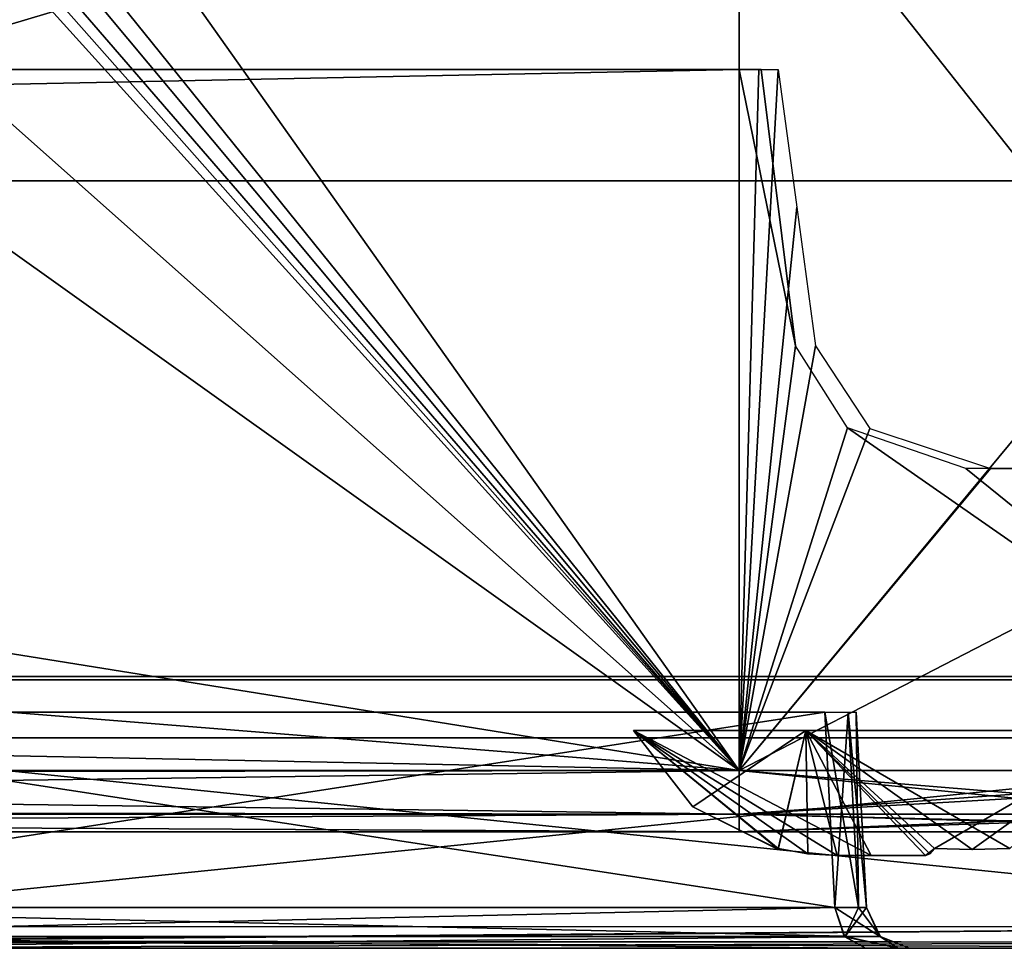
# Model space of a CAD drawing. Header units: inches. Extents: x -9 to 9, y -0.4 to 0.6.
# Tile 81 of 98: x 7.741 to 8.198, y -0.054 to 0.377. Entities that reach past the tile are written whole.
import ezdxf

# ---------------------------------------------------------------- set-up
doc = ezdxf.new("R2010")
doc.units = ezdxf.units.IN
doc.header["$LTSCALE"] = 65.185185
doc.header["$MEASUREMENT"] = 0
for name, color, linetype in [('1', 7, 'CONTINUOUS'), ('1324', 7, 'CONTINUOUS'), ('1325', 7, 'CONTINUOUS'), ('1326', 7, 'CONTINUOUS'), ('1327', 7, 'CONTINUOUS'), ('1330', 7, 'CONTINUOUS'), ('1331', 7, 'CONTINUOUS'), ('1332', 7, 'CONTINUOUS'), ('1333', 7, 'CONTINUOUS'), ('1364', 7, 'CONTINUOUS'), ('1367', 7, 'CONTINUOUS'), ('1368', 7, 'CONTINUOUS'), ('233', 7, 'CONTINUOUS'), ('418', 7, 'CONTINUOUS'), ('423', 7, 'CONTINUOUS'), ('629', 7, 'CONTINUOUS'), ('71', 7, 'CONTINUOUS'), ('72', 7, 'CONTINUOUS'), ('845', 7, 'CONTINUOUS'), ('846', 7, 'CONTINUOUS'), ('848', 7, 'CONTINUOUS'), ('849', 7, 'CONTINUOUS'), ('854', 7, 'CONTINUOUS'), ('855', 7, 'CONTINUOUS'), ('857', 7, 'CONTINUOUS'), ('858', 7, 'CONTINUOUS'), ('86', 7, 'CONTINUOUS'), ('87', 7, 'CONTINUOUS'), ('914', 7, 'CONTINUOUS'), ('921', 7, 'CONTINUOUS'), ('922', 7, 'CONTINUOUS'), ('927', 7, 'CONTINUOUS'), ('928', 7, 'CONTINUOUS'), ('929', 7, 'CONTINUOUS'), ('934', 7, 'CONTINUOUS'), ('935', 7, 'CONTINUOUS'), ('949', 7, 'CONTINUOUS'), ('950', 7, 'CONTINUOUS'), ('951', 7, 'CONTINUOUS'), ('952', 7, 'CONTINUOUS'), ('953', 7, 'CONTINUOUS'), ('956', 7, 'CONTINUOUS'), ('957', 7, 'CONTINUOUS'), ('961', 7, 'CONTINUOUS')]:
    doc.layers.add(name, color=color, linetype=linetype)

msp = doc.modelspace()

# ---------------------------------------------------------------- linework, layer by layer
at = {"layer": '1', "color": 253, "linetype": 'Continuous', "true_color": 0xa2afbf}
for points in [[(-6.57611, 0, 4.14496), (-8.075, 0, 4.14496), (8.075, 0, 4.09849), (-6.57611, 0, 4.14496)], [(8.075, 0, 4.09849), (-8.075, 0, 4.14496), (-8.075, 0, 4.09849), (8.075, 0, 4.09849)], [(6.57611, 0, -4.14496), (8.075, 0, -4.14496), (-8.075, 0, -4.09849), (6.57611, 0, -4.14496)], [(-8.075, 0, -4.09849), (8.075, 0, -4.14496), (8.075, 0, -4.09849), (-8.075, 0, -4.09849)], [(-5.58789, 0, 4.14496), (-6.57611, 0, 4.14496), (8.075, 0, 4.09849), (-5.58789, 0, 4.14496)], [(-2.57611, 0, 4.14496), (-5.58789, 0, 4.14496), (8.075, 0, 4.09849), (-2.57611, 0, 4.14496)], [(-1.58789, 0, 4.14496), (-2.57611, 0, 4.14496), (8.075, 0, 4.09849), (-1.58789, 0, 4.14496)], [(1.58789, 0, 4.14496), (-1.58789, 0, 4.14496), (8.075, 0, 4.09849), (1.58789, 0, 4.14496)], [(2.57611, 0, 4.14496), (1.58789, 0, 4.14496), (8.075, 0, 4.09849), (2.57611, 0, 4.14496)], [(5.58789, 0, 4.14496), (2.57611, 0, 4.14496), (8.075, 0, 4.09849), (5.58789, 0, 4.14496)], [(5.66366, 0, 4.16131), (5.58789, 0, 4.14496), (8.075, 0, 4.09849), (5.66366, 0, 4.16131)], [(6.57611, 0, 4.14496), (5.66366, 0, 4.16131), (8.075, 0, 4.09849), (6.57611, 0, 4.14496)], [(8.075, 0, 4.14496), (6.57611, 0, 4.14496), (8.075, 0, 4.09849), (8.075, 0, 4.14496)], [(8.4073, 0, 4.00732), (8.075, 0, 4.14496), (8.37446, 0, 3.97444), (8.4073, 0, 4.00732)], [(8.37446, 0, 3.97444), (8.075, 0, 4.14496), (8.075, 0, 4.09849), (8.37446, 0, 3.97444)], [(8.075, 0, -4.14496), (8.40732, 0, -4.0073), (8.075, 0, -4.09849), (8.075, 0, -4.14496)], [(8.075, 0, -4.09849), (8.40732, 0, -4.0073), (8.37444, 0, -3.97446), (8.075, 0, -4.09849)]]:
    msp.add_3dface(points, dxfattribs=at)
at = {"layer": '1324', "color": 253, "linetype": 'Continuous', "true_color": 0xa2afbf}
for points in [[(8.13617, -0.011, 3.83833), (8.12039, -0.011, 3.81315), (8.15597, -0.011, 3.81853), (8.13617, -0.011, 3.83833)], [(8.16135, -0.011, 3.85411), (8.13617, -0.011, 3.83833), (8.15597, -0.011, 3.81853), (8.16135, -0.011, 3.85411)]]:
    msp.add_3dface(points, dxfattribs=at)
at = {"layer": '1325', "color": 253, "linetype": 'Continuous', "true_color": 0xa2afbf}
for points in [[(8.12039, -0.011, 3.76985), (8.13617, -0.011, 3.74467), (8.15597, -0.011, 3.76447), (8.12039, -0.011, 3.76985)], [(8.13617, -0.011, 3.74467), (8.16135, -0.011, 3.72889), (8.15597, -0.011, 3.76447), (8.13617, -0.011, 3.74467)]]:
    msp.add_3dface(points, dxfattribs=at)
at = {"layer": '1326', "color": 253, "linetype": 'Continuous', "true_color": 0xa2afbf}
for points in [[(8.026, 0.047, 3.7915), (8.10594, 0.047, 3.65471), (8.05342, 0.01161, 3.7915), (8.026, 0.047, 3.7915)], [(8.05342, 0.01161, 3.7915), (8.10594, 0.047, 3.65471), (8.093, -0.00814, 3.7915), (8.05342, 0.01161, 3.7915)], [(8.093, -0.00814, 3.7915), (8.10594, 0.047, 3.65471), (8.093, -0.00803, 3.78263), (8.093, -0.00814, 3.7915)], [(8.093, -0.00803, 3.78263), (8.10594, 0.047, 3.65471), (8.093, -0.00771, 3.774), (8.093, -0.00803, 3.78263)], [(8.093, -0.00771, 3.774), (8.10594, 0.047, 3.65471), (8.10676, -0.01022, 3.77192), (8.093, -0.00771, 3.774)], [(8.26014, 0.047, 3.65476), (8.1655, -0.00771, 3.7015), (8.10594, 0.047, 3.65471), (8.26014, 0.047, 3.65476)], [(8.10594, 0.047, 3.65471), (8.1655, -0.00771, 3.7015), (8.16135, -0.011, 3.72889), (8.10594, 0.047, 3.65471)], [(8.10676, -0.01022, 3.77192), (8.10594, 0.047, 3.65471), (8.12039, -0.011, 3.76985), (8.10676, -0.01022, 3.77192)], [(8.12039, -0.011, 3.76985), (8.10594, 0.047, 3.65471), (8.13617, -0.011, 3.74467), (8.12039, -0.011, 3.76985)], [(8.13617, -0.011, 3.74467), (8.10594, 0.047, 3.65471), (8.16135, -0.011, 3.72889), (8.13617, -0.011, 3.74467)], [(8.183, -0.00814, 3.7015), (8.1655, -0.00771, 3.7015), (8.26014, 0.047, 3.65476), (8.183, -0.00814, 3.7015)], [(8.2005, -0.00771, 3.7015), (8.183, -0.00814, 3.7015), (8.26014, 0.047, 3.65476), (8.2005, -0.00771, 3.7015)], [(8.16135, -0.011, 3.72889), (8.1655, -0.00771, 3.7015), (8.16342, -0.01022, 3.71523), (8.16135, -0.011, 3.72889)]]:
    msp.add_3dface(points, dxfattribs=at)
at = {"layer": '1327', "color": 253, "linetype": 'Continuous', "true_color": 0xa2afbf}
for points in [[(8.026, 0.047, 3.7915), (8.05342, 0.01161, 3.7915), (8.093, -0.00803, 3.80037), (8.026, 0.047, 3.7915)], [(8.13617, -0.011, 3.83833), (8.026, 0.047, 3.7915), (8.12039, -0.011, 3.81315), (8.13617, -0.011, 3.83833)], [(8.026, 0.047, 3.7915), (8.13617, -0.011, 3.83833), (8.10586, 0.047, 3.92824), (8.026, 0.047, 3.7915)], [(8.12039, -0.011, 3.81315), (8.026, 0.047, 3.7915), (8.10676, -0.01022, 3.81108), (8.12039, -0.011, 3.81315)], [(8.10676, -0.01022, 3.81108), (8.026, 0.047, 3.7915), (8.093, -0.00771, 3.809), (8.10676, -0.01022, 3.81108)], [(8.093, -0.00771, 3.809), (8.026, 0.047, 3.7915), (8.093, -0.00803, 3.80037), (8.093, -0.00771, 3.809)], [(8.183, -0.00814, 3.8815), (8.2005, -0.00771, 3.8815), (8.10586, 0.047, 3.92824), (8.183, -0.00814, 3.8815)], [(8.10586, 0.047, 3.92824), (8.2005, -0.00771, 3.8815), (8.26006, 0.047, 3.92829), (8.10586, 0.047, 3.92824)], [(8.1655, -0.00771, 3.8815), (8.183, -0.00814, 3.8815), (8.10586, 0.047, 3.92824), (8.1655, -0.00771, 3.8815)], [(8.16342, -0.01022, 3.86777), (8.1655, -0.00771, 3.8815), (8.10586, 0.047, 3.92824), (8.16342, -0.01022, 3.86777)], [(8.16135, -0.011, 3.85411), (8.16342, -0.01022, 3.86777), (8.10586, 0.047, 3.92824), (8.16135, -0.011, 3.85411)], [(8.13617, -0.011, 3.83833), (8.16135, -0.011, 3.85411), (8.10586, 0.047, 3.92824), (8.13617, -0.011, 3.83833)], [(8.05342, 0.01161, 3.7915), (8.093, -0.00814, 3.7915), (8.093, -0.00803, 3.80037), (8.05342, 0.01161, 3.7915)]]:
    msp.add_3dface(points, dxfattribs=at)
at = {"layer": '1330', "color": 253, "linetype": 'Continuous', "true_color": 0xa2afbf}
for points in [[(8.13617, -0.011, -3.74467), (8.12039, -0.011, -3.76985), (8.15597, -0.011, -3.76447), (8.13617, -0.011, -3.74467)], [(8.16135, -0.011, -3.72889), (8.13617, -0.011, -3.74467), (8.15597, -0.011, -3.76447), (8.16135, -0.011, -3.72889)]]:
    msp.add_3dface(points, dxfattribs=at)
at = {"layer": '1331', "color": 253, "linetype": 'Continuous', "true_color": 0xa2afbf}
for points in [[(8.12039, -0.011, -3.81315), (8.13617, -0.011, -3.83833), (8.15597, -0.011, -3.81853), (8.12039, -0.011, -3.81315)], [(8.13617, -0.011, -3.83833), (8.16135, -0.011, -3.85411), (8.15597, -0.011, -3.81853), (8.13617, -0.011, -3.83833)]]:
    msp.add_3dface(points, dxfattribs=at)
at = {"layer": '1332', "color": 253, "linetype": 'Continuous', "true_color": 0xa2afbf}
for points in [[(8.026, 0.047, -3.7915), (8.10594, 0.047, -3.92829), (8.05342, 0.01161, -3.7915), (8.026, 0.047, -3.7915)], [(8.05342, 0.01161, -3.7915), (8.10594, 0.047, -3.92829), (8.093, -0.00814, -3.7915), (8.05342, 0.01161, -3.7915)], [(8.093, -0.00814, -3.7915), (8.10594, 0.047, -3.92829), (8.093, -0.00803, -3.80037), (8.093, -0.00814, -3.7915)], [(8.093, -0.00803, -3.80037), (8.10594, 0.047, -3.92829), (8.093, -0.00771, -3.809), (8.093, -0.00803, -3.80037)], [(8.093, -0.00771, -3.809), (8.10594, 0.047, -3.92829), (8.10676, -0.01022, -3.81108), (8.093, -0.00771, -3.809)], [(8.26014, 0.047, -3.92824), (8.1655, -0.00771, -3.8815), (8.10594, 0.047, -3.92829), (8.26014, 0.047, -3.92824)], [(8.10594, 0.047, -3.92829), (8.1655, -0.00771, -3.8815), (8.16135, -0.011, -3.85411), (8.10594, 0.047, -3.92829)], [(8.10676, -0.01022, -3.81108), (8.10594, 0.047, -3.92829), (8.12039, -0.011, -3.81315), (8.10676, -0.01022, -3.81108)], [(8.12039, -0.011, -3.81315), (8.10594, 0.047, -3.92829), (8.13617, -0.011, -3.83833), (8.12039, -0.011, -3.81315)], [(8.13617, -0.011, -3.83833), (8.10594, 0.047, -3.92829), (8.16135, -0.011, -3.85411), (8.13617, -0.011, -3.83833)], [(8.183, -0.00814, -3.8815), (8.1655, -0.00771, -3.8815), (8.26014, 0.047, -3.92824), (8.183, -0.00814, -3.8815)], [(8.2005, -0.00771, -3.8815), (8.183, -0.00814, -3.8815), (8.26014, 0.047, -3.92824), (8.2005, -0.00771, -3.8815)], [(8.16135, -0.011, -3.85411), (8.1655, -0.00771, -3.8815), (8.16342, -0.01022, -3.86777), (8.16135, -0.011, -3.85411)]]:
    msp.add_3dface(points, dxfattribs=at)
at = {"layer": '1333', "color": 253, "linetype": 'Continuous', "true_color": 0xa2afbf}
for points in [[(8.026, 0.047, -3.7915), (8.05342, 0.01161, -3.7915), (8.093, -0.00803, -3.78263), (8.026, 0.047, -3.7915)], [(8.13617, -0.011, -3.74467), (8.026, 0.047, -3.7915), (8.12039, -0.011, -3.76985), (8.13617, -0.011, -3.74467)], [(8.026, 0.047, -3.7915), (8.13617, -0.011, -3.74467), (8.10586, 0.047, -3.65476), (8.026, 0.047, -3.7915)], [(8.12039, -0.011, -3.76985), (8.026, 0.047, -3.7915), (8.10676, -0.01022, -3.77192), (8.12039, -0.011, -3.76985)], [(8.10676, -0.01022, -3.77192), (8.026, 0.047, -3.7915), (8.093, -0.00771, -3.774), (8.10676, -0.01022, -3.77192)], [(8.093, -0.00771, -3.774), (8.026, 0.047, -3.7915), (8.093, -0.00803, -3.78263), (8.093, -0.00771, -3.774)], [(8.183, -0.00814, -3.7015), (8.2005, -0.00771, -3.7015), (8.10586, 0.047, -3.65476), (8.183, -0.00814, -3.7015)], [(8.10586, 0.047, -3.65476), (8.2005, -0.00771, -3.7015), (8.26006, 0.047, -3.65471), (8.10586, 0.047, -3.65476)], [(8.1655, -0.00771, -3.7015), (8.183, -0.00814, -3.7015), (8.10586, 0.047, -3.65476), (8.1655, -0.00771, -3.7015)], [(8.16342, -0.01022, -3.71523), (8.1655, -0.00771, -3.7015), (8.10586, 0.047, -3.65476), (8.16342, -0.01022, -3.71523)], [(8.16135, -0.011, -3.72889), (8.16342, -0.01022, -3.71523), (8.10586, 0.047, -3.65476), (8.16135, -0.011, -3.72889)], [(8.13617, -0.011, -3.74467), (8.16135, -0.011, -3.72889), (8.10586, 0.047, -3.65476), (8.13617, -0.011, -3.74467)], [(8.05342, 0.01161, -3.7915), (8.093, -0.00814, -3.7915), (8.093, -0.00803, -3.78263), (8.05342, 0.01161, -3.7915)]]:
    msp.add_3dface(points, dxfattribs=at)
at = {"layer": '1364', "color": 253, "linetype": 'Continuous', "true_color": 0xa2afbf}
for points in [[(7.63183, 0.072, 4.04198), (8.43198, 0.072, 3.24182), (8.12783, 0.072, 3.69637), (7.63183, 0.072, 4.04198)], [(8.19253, 0.072, 4.01842), (7.63183, 0.072, 4.04198), (8.12859, 0.072, 3.88706), (8.19253, 0.072, 4.01842)], [(8.073, 0.072, 3.7915), (7.63183, 0.072, 4.04198), (8.12783, 0.072, 3.69637), (8.073, 0.072, 3.7915)], [(7.63183, 0.072, 4.04198), (8.073, 0.072, 3.7915), (8.12859, 0.072, 3.88706), (7.63183, 0.072, 4.04198)], [(8.12783, 0.072, 3.69637), (8.43198, 0.072, 3.24182), (8.23741, 0.072, 3.69594), (8.12783, 0.072, 3.69637)], [(8.23817, 0.072, 3.88663), (8.19253, 0.072, 4.01842), (8.12859, 0.072, 3.88706), (8.23817, 0.072, 3.88663)], [(8.34378, 0.072, 3.95186), (8.19253, 0.072, 4.01842), (8.293, 0.072, 3.7915), (8.34378, 0.072, 3.95186)], [(8.293, 0.072, 3.7915), (8.19253, 0.072, 4.01842), (8.23817, 0.072, 3.88663), (8.293, 0.072, 3.7915)]]:
    msp.add_3dface(points, dxfattribs=at)
at = {"layer": '1367', "color": 253, "linetype": 'Continuous', "true_color": 0xa2afbf}
for points in [[(8.43198, 0.072, -3.24182), (7.63183, 0.072, -4.04198), (8.12859, 0.072, -3.69594), (8.43198, 0.072, -3.24182)], [(8.34377, 0.072, -3.95187), (7.63183, 0.072, -4.04198), (8.19253, 0.072, -4.01842), (8.34377, 0.072, -3.95187)], [(7.63183, 0.072, -4.04198), (8.34377, 0.072, -3.95187), (8.23741, 0.072, -3.88706), (7.63183, 0.072, -4.04198)], [(8.12859, 0.072, -3.69594), (7.63183, 0.072, -4.04198), (8.073, 0.072, -3.7915), (8.12859, 0.072, -3.69594)], [(8.073, 0.072, -3.7915), (7.63183, 0.072, -4.04198), (8.12783, 0.072, -3.88663), (8.073, 0.072, -3.7915)], [(8.12783, 0.072, -3.88663), (7.63183, 0.072, -4.04198), (8.23741, 0.072, -3.88706), (8.12783, 0.072, -3.88663)], [(8.23817, 0.072, -3.69637), (8.43198, 0.072, -3.24182), (8.12859, 0.072, -3.69594), (8.23817, 0.072, -3.69637)]]:
    msp.add_3dface(points, dxfattribs=at)
at = {"layer": '1368', "color": 7, "linetype": 'Continuous'}
for points in [[(8.30571, 0.302, -3.23429), (7.62429, 0.302, -3.91571), (8.30571, 0.302, 3.23429), (8.30571, 0.302, -3.23429)], [(8.30571, 0.302, 3.23429), (7.62429, 0.302, -3.91571), (7.62429, 0.302, 3.91571), (8.30571, 0.302, 3.23429)]]:
    msp.add_3dface(points, dxfattribs=at)
at = {"layer": '233', "color": 253, "linetype": 'Continuous', "true_color": 0xa2afbf}
for points in [[(8.075, 0.02843, -4.17492), (6.5761, 0.02843, -4.17492), (8.075, 0.47543, -4.19835), (8.075, 0.02843, -4.17492)], [(8.075, 0.47543, -4.19835), (6.5761, 0.02843, -4.17492), (7.72939, 0.3877, -4.19375), (8.075, 0.47543, -4.19835)]]:
    msp.add_3dface(points, dxfattribs=at)
at = {"layer": '418', "color": 253, "linetype": 'Continuous', "true_color": 0xa2afbf}
for points in [[(8.075, 0.02843, 4.17492), (8.4285, 0.02843, 4.0285), (8.075, 0.47543, 4.19835), (8.075, 0.02843, 4.17492)], [(8.075, 0.47543, 4.19835), (8.4285, 0.02843, 4.0285), (8.44506, 0.47543, 4.04506), (8.075, 0.47543, 4.19835)]]:
    msp.add_3dface(points, dxfattribs=at)
at = {"layer": '423', "color": 253, "linetype": 'Continuous', "true_color": 0xa2afbf}
for points in [[(8.075, 0.02843, 4.17492), (7.75859, 0.47543, 4.19835), (7.75834, 0.42132, 4.19551), (8.075, 0.02843, 4.17492)], [(7.75859, 0.47543, 4.19835), (8.075, 0.02843, 4.17492), (8.075, 0.47543, 4.19835), (7.75859, 0.47543, 4.19835)], [(7.75232, 0.41488, 4.19517), (8.075, 0.02843, 4.17492), (7.75834, 0.42132, 4.19551), (7.75232, 0.41488, 4.19517)], [(7.7459, 0.40885, 4.19486), (8.075, 0.02843, 4.17492), (7.75232, 0.41488, 4.19517), (7.7459, 0.40885, 4.19486)], [(7.7415, 0.40549, 4.19468), (8.075, 0.02843, 4.17492), (7.7459, 0.40885, 4.19486), (7.7415, 0.40549, 4.19468)], [(7.67578, 0.38317, 4.19351), (8.075, 0.02843, 4.17492), (7.73663, 0.40255, 4.19453), (7.67578, 0.38317, 4.19351)], [(7.73663, 0.40255, 4.19453), (8.075, 0.02843, 4.17492), (7.7415, 0.40549, 4.19468), (7.73663, 0.40255, 4.19453)], [(7.59444, 0.37132, 4.19289), (8.075, 0.02843, 4.17492), (7.67578, 0.38317, 4.19351), (7.59444, 0.37132, 4.19289)], [(6.58763, 0.26729, 4.18744), (8.075, 0.02843, 4.17492), (7.59444, 0.37132, 4.19289), (6.58763, 0.26729, 4.18744)], [(6.58195, 0.14785, 4.18118), (8.075, 0.02843, 4.17492), (6.58763, 0.26729, 4.18744), (6.58195, 0.14785, 4.18118)], [(6.5761, 0.02843, 4.17492), (8.075, 0.02843, 4.17492), (6.58195, 0.14785, 4.18118), (6.5761, 0.02843, 4.17492)]]:
    msp.add_3dface(points, dxfattribs=at)
at = {"layer": '629', "color": 253, "linetype": 'Continuous', "true_color": 0xa2afbf}
for points in [[(8.4285, 0.02843, -4.0285), (8.075, 0.02843, -4.17492), (8.44506, 0.47543, -4.04506), (8.4285, 0.02843, -4.0285)], [(8.075, 0.02843, -4.17492), (8.075, 0.47543, -4.19835), (8.44506, 0.47543, -4.04506), (8.075, 0.02843, -4.17492)]]:
    msp.add_3dface(points, dxfattribs=at)
at = {"layer": '71', "color": 253, "linetype": 'Continuous', "true_color": 0xa2afbf}
for points in [[(6.5761, 0.00796, -4.16532), (6.5761, 0.02843, -4.17492), (8.075, 0.00824, -4.16561), (6.5761, 0.00796, -4.16532)], [(8.075, 0.00824, -4.16561), (6.5761, 0.02843, -4.17492), (8.075, 0.02843, -4.17492), (8.075, 0.00824, -4.16561)], [(8.075, 0, -4.14496), (6.5761, 0.00796, -4.16532), (8.075, 0.00824, -4.16561), (8.075, 0, -4.14496)], [(8.075, 0, -4.14496), (6.57611, 0, -4.14496), (6.5761, 0.00796, -4.16532), (8.075, 0, -4.14496)]]:
    msp.add_3dface(points, dxfattribs=at)
at = {"layer": '72', "color": 253, "linetype": 'Continuous', "true_color": 0xa2afbf}
for points in [[(8.075, 0.00824, -4.16561), (8.075, 0.02843, -4.17492), (8.4285, 0.02843, -4.0285), (8.075, 0.00824, -4.16561)], [(8.32031, 0.00824, -4.09988), (8.075, 0.00824, -4.16561), (8.4285, 0.02843, -4.0285), (8.32031, 0.00824, -4.09988)], [(8.40732, 0, -4.0073), (8.075, 0, -4.14496), (8.32031, 0.00824, -4.09988), (8.40732, 0, -4.0073)], [(8.075, 0, -4.14496), (8.075, 0.00824, -4.16561), (8.32031, 0.00824, -4.09988), (8.075, 0, -4.14496)]]:
    msp.add_3dface(points, dxfattribs=at)
at = {"layer": '845', "color": 253, "linetype": 'Continuous', "true_color": 0xa2afbf}
for points in [[(-8.075, 0.35357, -4.05149), (-8.075, 0.02843, -4.06853), (8.075, 0.02843, -4.06853), (-8.075, 0.35357, -4.05149)], [(-8.075, 0.35357, -4.05149), (8.075, 0.02843, -4.06853), (8.075, 0.35357, -4.05149), (-8.075, 0.35357, -4.05149)]]:
    msp.add_3dface(points, dxfattribs=at)
at = {"layer": '846', "color": 253, "linetype": 'Continuous', "true_color": 0xa2afbf}
for points in [[(8.075, 0.35357, -4.05149), (8.075, 0.02843, -4.06853), (8.10115, 0.22543, -4.05731), (8.075, 0.35357, -4.05149)], [(8.10115, 0.22543, -4.05731), (8.08519, 0.35357, -4.05135), (8.075, 0.35357, -4.05149), (8.10115, 0.22543, -4.05731)], [(8.09322, 0.28971, -4.0544), (8.08519, 0.35357, -4.05135), (8.10115, 0.22543, -4.05731), (8.09322, 0.28971, -4.0544)], [(8.10115, 0.22543, -4.05731), (8.075, 0.02843, -4.06853), (8.12511, 0.18731, -4.05693), (8.10115, 0.22543, -4.05731)], [(8.12511, 0.18731, -4.05693), (8.075, 0.02843, -4.06853), (8.35327, 0.02843, -3.95327), (8.12511, 0.18731, -4.05693)], [(8.18, 0.16857, -4.04664), (8.12511, 0.18731, -4.05693), (8.35327, 0.02843, -3.95327), (8.18, 0.16857, -4.04664)], [(8.33738, 0.16857, -3.95837), (8.18, 0.16857, -4.04664), (8.35327, 0.02843, -3.95327), (8.33738, 0.16857, -3.95837)]]:
    msp.add_3dface(points, dxfattribs=at)
at = {"layer": '848', "color": 253, "linetype": 'Continuous', "true_color": 0xa2afbf}
for points in [[(8.09304, 0.35357, 4.05106), (8.10173, 0.28973, 4.05389), (8.075, 0.02843, 4.06853), (8.09304, 0.35357, 4.05106)], [(8.08402, 0.35357, 4.05138), (8.09304, 0.35357, 4.05106), (8.075, 0.02843, 4.06853), (8.08402, 0.35357, 4.05138)], [(8.075, 0.35357, 4.05149), (8.08402, 0.35357, 4.05138), (8.075, 0.02843, 4.06853), (8.075, 0.35357, 4.05149)], [(8.10173, 0.28973, 4.05389), (8.11028, 0.22543, 4.05658), (8.075, 0.02843, 4.06853), (8.10173, 0.28973, 4.05389)], [(8.11028, 0.22543, 4.05658), (8.1356, 0.18707, 4.05542), (8.075, 0.02843, 4.06853), (8.11028, 0.22543, 4.05658)], [(8.1356, 0.18707, 4.05542), (8.19155, 0.16857, 4.04318), (8.075, 0.02843, 4.06853), (8.1356, 0.18707, 4.05542)], [(8.19155, 0.16857, 4.04318), (8.34623, 0.16857, 3.94991), (8.075, 0.02843, 4.06853), (8.19155, 0.16857, 4.04318)], [(8.075, 0.02843, 4.06853), (8.34623, 0.16857, 3.94991), (8.35327, 0.02843, 3.95327), (8.075, 0.02843, 4.06853)]]:
    msp.add_3dface(points, dxfattribs=at)
at = {"layer": '849', "color": 253, "linetype": 'Continuous', "true_color": 0xa2afbf}
for points in [[(8.075, 0.35357, 4.05149), (8.075, 0.02843, 4.06853), (-8.075, 0.02843, 4.06853), (8.075, 0.35357, 4.05149)], [(8.075, 0.35357, 4.05149), (-8.075, 0.02843, 4.06853), (-8.075, 0.35357, 4.05149), (8.075, 0.35357, 4.05149)]]:
    msp.add_3dface(points, dxfattribs=at)
at = {"layer": '854', "color": 253, "linetype": 'Continuous', "true_color": 0xa2afbf}
for points in [[(-8.075, 0.02843, 4.06853), (8.075, 0.02843, 4.06853), (8.075, 0.00824, 4.07784), (-8.075, 0.02843, 4.06853)], [(-8.075, 0.00824, 4.07784), (-8.075, 0.02843, 4.06853), (8.075, 0.00824, 4.07784), (-8.075, 0.00824, 4.07784)], [(8.075, 0, 4.09849), (-8.075, 0, 4.09849), (-8.075, 0.00824, 4.07784), (8.075, 0, 4.09849)], [(8.075, 0, 4.09849), (-8.075, 0.00824, 4.07784), (8.075, 0.00824, 4.07784), (8.075, 0, 4.09849)]]:
    msp.add_3dface(points, dxfattribs=at)
at = {"layer": '855', "color": 253, "linetype": 'Continuous', "true_color": 0xa2afbf}
for points in [[(8.075, 0.02843, 4.06853), (8.35327, 0.02843, 3.95327), (8.075, 0.00824, 4.07784), (8.075, 0.02843, 4.06853)], [(8.075, 0.00824, 4.07784), (8.35327, 0.02843, 3.95327), (8.27642, 0.00824, 4.02387), (8.075, 0.00824, 4.07784)], [(8.37446, 0, 3.97444), (8.075, 0, 4.09849), (8.27642, 0.00824, 4.02387), (8.37446, 0, 3.97444)], [(8.075, 0, 4.09849), (8.075, 0.00824, 4.07784), (8.27642, 0.00824, 4.02387), (8.075, 0, 4.09849)]]:
    msp.add_3dface(points, dxfattribs=at)
at = {"layer": '857', "color": 253, "linetype": 'Continuous', "true_color": 0xa2afbf}
for points in [[(8.35327, 0.02843, -3.95327), (8.075, 0.02843, -4.06853), (8.27642, 0.00824, -4.02387), (8.35327, 0.02843, -3.95327)], [(8.27642, 0.00824, -4.02387), (8.075, 0.02843, -4.06853), (8.075, 0.00824, -4.07784), (8.27642, 0.00824, -4.02387)], [(8.075, 0, -4.09849), (8.37444, 0, -3.97446), (8.075, 0.00824, -4.07784), (8.075, 0, -4.09849)], [(8.37444, 0, -3.97446), (8.27642, 0.00824, -4.02387), (8.075, 0.00824, -4.07784), (8.37444, 0, -3.97446)]]:
    msp.add_3dface(points, dxfattribs=at)
at = {"layer": '858', "color": 253, "linetype": 'Continuous', "true_color": 0xa2afbf}
for points in [[(-8.075, 0.02843, -4.06853), (-8.075, 0.00824, -4.07784), (8.075, 0.02843, -4.06853), (-8.075, 0.02843, -4.06853)], [(8.075, 0.02843, -4.06853), (-8.075, 0.00824, -4.07784), (8.075, 0.00824, -4.07784), (8.075, 0.02843, -4.06853)], [(-8.075, 0, -4.09849), (8.075, 0, -4.09849), (8.075, 0.00824, -4.07784), (-8.075, 0, -4.09849)], [(-8.075, 0.00824, -4.07784), (-8.075, 0, -4.09849), (8.075, 0.00824, -4.07784), (-8.075, 0.00824, -4.07784)]]:
    msp.add_3dface(points, dxfattribs=at)
at = {"layer": '86', "color": 253, "linetype": 'Continuous', "true_color": 0xa2afbf}
for points in [[(8.075, 0.00824, 4.16561), (8.32031, 0.00824, 4.09988), (8.075, 0.02843, 4.17492), (8.075, 0.00824, 4.16561)], [(8.075, 0.02843, 4.17492), (8.32031, 0.00824, 4.09988), (8.4285, 0.02843, 4.0285), (8.075, 0.02843, 4.17492)], [(8.075, 0, 4.14496), (8.4073, 0, 4.00732), (8.075, 0.00824, 4.16561), (8.075, 0, 4.14496)], [(8.075, 0.00824, 4.16561), (8.4073, 0, 4.00732), (8.32031, 0.00824, 4.09988), (8.075, 0.00824, 4.16561)]]:
    msp.add_3dface(points, dxfattribs=at)
at = {"layer": '87', "color": 253, "linetype": 'Continuous', "true_color": 0xa2afbf}
for points in [[(8.075, 0.00824, 4.16561), (8.075, 0.02843, 4.17492), (6.5761, 0.00826, 4.16563), (8.075, 0.00824, 4.16561)], [(6.5761, 0.00826, 4.16563), (8.075, 0.02843, 4.17492), (6.5761, 0.02843, 4.17492), (6.5761, 0.00826, 4.16563)], [(6.57611, 0, 4.14496), (8.075, 0.00824, 4.16561), (6.5761, 0.00826, 4.16563), (6.57611, 0, 4.14496)], [(6.57611, 0, 4.14496), (8.075, 0, 4.14496), (8.075, 0.00824, 4.16561), (6.57611, 0, 4.14496)]]:
    msp.add_3dface(points, dxfattribs=at)
at = {"layer": '914', "color": 253, "linetype": 'Continuous', "true_color": 0xa2afbf}
for points in [[(8.1335, -0.054, 3.15431), (7.56855, -0.054, 4.04223), (7.54431, -0.054, 3.7435), (8.1335, -0.054, 3.15431)], [(7.54431, -0.054, -3.7435), (7.56855, -0.054, -4.04223), (8.1335, -0.054, -3.15431), (7.54431, -0.054, -3.7435)], [(8.43223, -0.054, 3.17855), (7.56855, -0.054, 4.04223), (8.14865, -0.054, 3.13162), (8.43223, -0.054, 3.17855)], [(8.14865, -0.054, 3.13162), (7.56855, -0.054, 4.04223), (8.1335, -0.054, 3.15431), (8.14865, -0.054, 3.13162)], [(7.56855, -0.054, -4.04223), (8.43223, -0.054, -3.17855), (8.14865, -0.054, -3.13162), (7.56855, -0.054, -4.04223)], [(8.1335, -0.054, -3.15431), (7.56855, -0.054, -4.04223), (8.14865, -0.054, -3.13162), (8.1335, -0.054, -3.15431)], [(8.15398, -0.054, 3.10488), (8.43223, -0.054, 3.17855), (8.14865, -0.054, 3.13162), (8.15398, -0.054, 3.10488)], [(8.14865, -0.054, -3.13162), (8.43223, -0.054, -3.17855), (8.15398, -0.054, -3.10488), (8.14865, -0.054, -3.13162)], [(8.43223, -0.054, -3.17855), (8.43223, -0.054, 3.17855), (8.15398, -0.054, -3.10488), (8.43223, -0.054, -3.17855)], [(8.15398, -0.054, -3.10488), (8.43223, -0.054, 3.17855), (8.15398, -0.054, 3.10488), (8.15398, -0.054, -3.10488)]]:
    msp.add_3dface(points, dxfattribs=at)
at = {"layer": '921', "color": 253, "linetype": 'Continuous', "true_color": 0xa2afbf}
for points in [[(7.58683, 0.04357, 4.04461), (7.5727, -0.04383, 4.05225), (8.44228, -0.04406, 3.18267), (7.58683, 0.04357, 4.04461)], [(8.43461, 0.04357, 3.19683), (7.58683, 0.04357, 4.04461), (8.44228, -0.04406, 3.18267), (8.43461, 0.04357, 3.19683)]]:
    msp.add_3dface(points, dxfattribs=at)
at = {"layer": '922', "color": 253, "linetype": 'Continuous', "true_color": 0xa2afbf}
for points in [[(8.43461, 0.04357, -3.19683), (8.44228, -0.04406, -3.18267), (7.5727, -0.04383, -4.05225), (8.43461, 0.04357, -3.19683)], [(7.58683, 0.04357, -4.04461), (8.43461, 0.04357, -3.19683), (7.5727, -0.04383, -4.05225), (7.58683, 0.04357, -4.04461)]]:
    msp.add_3dface(points, dxfattribs=at)
at = {"layer": '927', "color": 253, "linetype": 'Continuous', "true_color": 0xa2afbf}
for points in [[(7.52822, 0.05548, 3.72464), (8.11464, 0.05548, 3.13822), (7.53018, -0.03505, 3.72938), (7.52822, 0.05548, 3.72464)], [(8.11464, 0.05548, 3.13822), (8.11938, -0.03505, 3.14018), (7.53018, -0.03505, 3.72938), (8.11464, 0.05548, 3.13822)]]:
    msp.add_3dface(points, dxfattribs=at)
at = {"layer": '928', "color": 253, "linetype": 'Continuous', "true_color": 0xa2afbf}
for points in [[(8.12926, 0.05548, -3.10291), (8.13401, -0.03505, -3.10488), (8.13401, -0.03505, 3.10488), (8.12926, 0.05548, -3.10291)], [(8.12926, 0.05548, 3.10291), (8.12926, 0.05548, -3.10291), (8.13401, -0.03505, 3.10488), (8.12926, 0.05548, 3.10291)]]:
    msp.add_3dface(points, dxfattribs=at)
at = {"layer": '929', "color": 253, "linetype": 'Continuous', "true_color": 0xa2afbf}
for points in [[(7.52822, 0.05548, -3.72464), (7.53018, -0.03505, -3.72938), (8.11938, -0.03505, -3.14018), (7.52822, 0.05548, -3.72464)], [(8.11464, 0.05548, -3.13822), (7.52822, 0.05548, -3.72464), (8.11938, -0.03505, -3.14018), (8.11464, 0.05548, -3.13822)]]:
    msp.add_3dface(points, dxfattribs=at)
at = {"layer": '934', "color": 253, "linetype": 'Continuous', "true_color": 0xa2afbf}
for points in [[(8.11464, 0.05548, 3.13822), (8.12546, 0.05543, 3.12202), (8.11938, -0.03505, 3.14018), (8.11464, 0.05548, 3.13822)], [(8.11938, -0.03505, 3.14018), (8.12546, 0.05543, 3.12202), (8.13021, -0.03513, 3.12399), (8.11938, -0.03505, 3.14018)], [(8.12546, 0.05543, 3.12202), (8.12926, 0.05548, 3.10291), (8.13021, -0.03513, 3.12399), (8.12546, 0.05543, 3.12202)], [(8.12926, 0.05548, 3.10291), (8.13401, -0.03505, 3.10488), (8.13021, -0.03513, 3.12399), (8.12926, 0.05548, 3.10291)]]:
    msp.add_3dface(points, dxfattribs=at)
at = {"layer": '935', "color": 253, "linetype": 'Continuous', "true_color": 0xa2afbf}
for points in [[(8.11464, 0.05548, -3.13822), (8.11938, -0.03505, -3.14018), (8.13021, -0.03513, -3.12399), (8.11464, 0.05548, -3.13822)], [(8.12546, 0.05543, -3.12202), (8.11464, 0.05548, -3.13822), (8.13021, -0.03513, -3.12399), (8.12546, 0.05543, -3.12202)], [(8.12926, 0.05548, -3.10291), (8.12546, 0.05543, -3.12202), (8.13401, -0.03505, -3.10488), (8.12926, 0.05548, -3.10291)], [(8.13401, -0.03505, -3.10488), (8.12546, 0.05543, -3.12202), (8.13021, -0.03513, -3.12399), (8.13401, -0.03505, -3.10488)]]:
    msp.add_3dface(points, dxfattribs=at)
at = {"layer": '949', "color": 253, "linetype": 'Continuous', "true_color": 0xa2afbf}
for points in [[(7.53018, -0.03505, 3.72938), (8.11938, -0.03505, 3.14018), (8.12363, -0.04831, 3.14443), (7.53018, -0.03505, 3.72938)], [(7.53472, -0.0487, 3.73392), (7.53018, -0.03505, 3.72938), (8.12363, -0.04831, 3.14443), (7.53472, -0.0487, 3.73392)], [(8.1335, -0.054, 3.15431), (7.53472, -0.0487, 3.73392), (8.12363, -0.04831, 3.14443), (8.1335, -0.054, 3.15431)], [(8.1335, -0.054, 3.15431), (7.54431, -0.054, 3.7435), (7.53472, -0.0487, 3.73392), (8.1335, -0.054, 3.15431)]]:
    msp.add_3dface(points, dxfattribs=at)
at = {"layer": '950', "color": 253, "linetype": 'Continuous', "true_color": 0xa2afbf}
for points in [[(8.11938, -0.03505, 3.14018), (8.13021, -0.03513, 3.12399), (8.14042, -0.0487, 3.10488), (8.11938, -0.03505, 3.14018)], [(8.12363, -0.04831, 3.14443), (8.11938, -0.03505, 3.14018), (8.14042, -0.0487, 3.10488), (8.12363, -0.04831, 3.14443)], [(8.13021, -0.03513, 3.12399), (8.13401, -0.03505, 3.10488), (8.14042, -0.0487, 3.10488), (8.13021, -0.03513, 3.12399)], [(8.14865, -0.054, 3.13162), (8.1335, -0.054, 3.15431), (8.12363, -0.04831, 3.14443), (8.14865, -0.054, 3.13162)], [(8.14865, -0.054, 3.13162), (8.12363, -0.04831, 3.14443), (8.14042, -0.0487, 3.10488), (8.14865, -0.054, 3.13162)], [(8.15398, -0.054, 3.10488), (8.14865, -0.054, 3.13162), (8.14042, -0.0487, 3.10488), (8.15398, -0.054, 3.10488)]]:
    msp.add_3dface(points, dxfattribs=at)
at = {"layer": '951', "color": 253, "linetype": 'Continuous', "true_color": 0xa2afbf}
for points in [[(8.13401, -0.03505, 3.10488), (8.13401, -0.03505, -3.10488), (8.14001, -0.04831, -3.10488), (8.13401, -0.03505, 3.10488)], [(8.14042, -0.0487, 3.10488), (8.13401, -0.03505, 3.10488), (8.14001, -0.04831, -3.10488), (8.14042, -0.0487, 3.10488)], [(8.15398, -0.054, -3.10488), (8.14042, -0.0487, 3.10488), (8.14001, -0.04831, -3.10488), (8.15398, -0.054, -3.10488)], [(8.15398, -0.054, -3.10488), (8.15398, -0.054, 3.10488), (8.14042, -0.0487, 3.10488), (8.15398, -0.054, -3.10488)]]:
    msp.add_3dface(points, dxfattribs=at)
at = {"layer": '952', "color": 253, "linetype": 'Continuous', "true_color": 0xa2afbf}
for points in [[(8.13021, -0.03513, -3.12399), (8.11938, -0.03505, -3.14018), (8.12392, -0.0487, -3.14472), (8.13021, -0.03513, -3.12399)], [(8.13401, -0.03505, -3.10488), (8.13021, -0.03513, -3.12399), (8.12392, -0.0487, -3.14472), (8.13401, -0.03505, -3.10488)], [(8.14001, -0.04831, -3.10488), (8.13401, -0.03505, -3.10488), (8.12392, -0.0487, -3.14472), (8.14001, -0.04831, -3.10488)], [(8.14865, -0.054, -3.13162), (8.14001, -0.04831, -3.10488), (8.12392, -0.0487, -3.14472), (8.14865, -0.054, -3.13162)], [(8.1335, -0.054, -3.15431), (8.14865, -0.054, -3.13162), (8.12392, -0.0487, -3.14472), (8.1335, -0.054, -3.15431)], [(8.14865, -0.054, -3.13162), (8.15398, -0.054, -3.10488), (8.14001, -0.04831, -3.10488), (8.14865, -0.054, -3.13162)]]:
    msp.add_3dface(points, dxfattribs=at)
at = {"layer": '953', "color": 253, "linetype": 'Continuous', "true_color": 0xa2afbf}
for points in [[(7.53018, -0.03505, -3.72938), (7.53443, -0.04831, -3.73363), (8.11938, -0.03505, -3.14018), (7.53018, -0.03505, -3.72938)], [(8.11938, -0.03505, -3.14018), (7.53443, -0.04831, -3.73363), (8.12392, -0.0487, -3.14472), (8.11938, -0.03505, -3.14018)], [(7.53443, -0.04831, -3.73363), (7.54431, -0.054, -3.7435), (8.12392, -0.0487, -3.14472), (7.53443, -0.04831, -3.73363)], [(7.54431, -0.054, -3.7435), (8.1335, -0.054, -3.15431), (8.12392, -0.0487, -3.14472), (7.54431, -0.054, -3.7435)]]:
    msp.add_3dface(points, dxfattribs=at)
at = {"layer": '956', "color": 253, "linetype": 'Continuous', "true_color": 0xa2afbf}
for points in [[(8.44228, -0.04406, 3.18267), (7.5727, -0.04383, 4.05225), (7.57143, -0.05119, 4.04919), (8.44228, -0.04406, 3.18267)], [(8.44228, -0.04406, 3.18267), (7.57143, -0.05119, 4.04919), (8.4393, -0.05106, 3.1815), (8.44228, -0.04406, 3.18267)], [(7.56855, -0.054, 4.04223), (8.43223, -0.054, 3.17855), (8.4393, -0.05106, 3.1815), (7.56855, -0.054, 4.04223)], [(7.57143, -0.05119, 4.04919), (7.56855, -0.054, 4.04223), (8.4393, -0.05106, 3.1815), (7.57143, -0.05119, 4.04919)]]:
    msp.add_3dface(points, dxfattribs=at)
at = {"layer": '957', "color": 253, "linetype": 'Continuous', "true_color": 0xa2afbf}
for points in [[(7.5727, -0.04383, -4.05225), (8.44228, -0.04406, -3.18267), (7.57162, -0.05066, -4.04969), (7.5727, -0.04383, -4.05225)], [(7.57162, -0.05066, -4.04969), (8.44228, -0.04406, -3.18267), (8.4392, -0.05118, -3.18143), (7.57162, -0.05066, -4.04969)], [(8.43223, -0.054, -3.17855), (7.56855, -0.054, -4.04223), (7.57162, -0.05066, -4.04969), (8.43223, -0.054, -3.17855)], [(8.43223, -0.054, -3.17855), (7.57162, -0.05066, -4.04969), (8.4392, -0.05118, -3.18143), (8.43223, -0.054, -3.17855)]]:
    msp.add_3dface(points, dxfattribs=at)
at = {"layer": '961', "color": 7, "linetype": 'Continuous'}
for points in [[(8.30571, 0.0705, 3.23429), (7.62429, 0.0705, 3.91571), (8.30571, 0.0705, -3.23429), (8.30571, 0.0705, 3.23429)], [(8.30571, 0.0705, -3.23429), (7.62429, 0.0705, 3.91571), (7.62429, 0.0705, -3.91571), (8.30571, 0.0705, -3.23429)]]:
    msp.add_3dface(points, dxfattribs=at)

doc.saveas('drawing.dxf')
